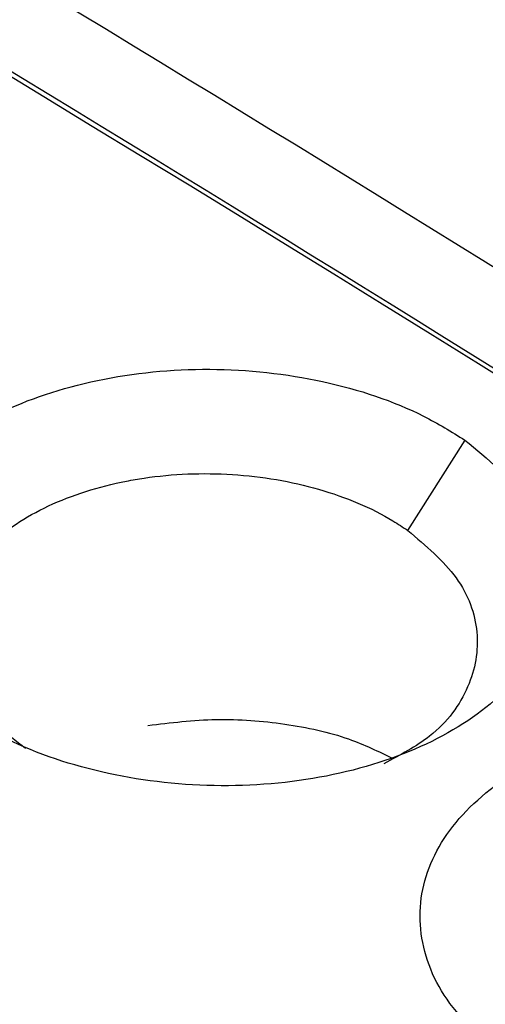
# Model space of a CAD drawing. Header units: millimetres. Extents: x -0.57 to 0.95, y -0.4 to 0.71.
# Tile 181 of 256: x 0.74321 to 0.74629, y -0.1154 to -0.10888. Entities that reach past the tile are written whole.
import ezdxf

# ---------------------------------------------------------------- set-up
doc = ezdxf.new("R2010")
doc.units = ezdxf.units.MM
doc.layers.add('FORMAT', color=7, linetype='Continuous')

msp = doc.modelspace()

# ---------------------------------------------------------------- linework, layer by layer
at = {"layer": 'FORMAT', "color": 7, "linetype": 'Continuous', "lineweight": 25}
msp.add_line((0.74578, -0.112261), (0.746158, -0.111663), dxfattribs=at)
msp.add_arc((0.592871, -0.357801), 0.2904425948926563, 54.944243, 64.409861, dxfattribs=at)
for points, knots in [([(0.7722038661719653, -0.1126320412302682), (0.7717726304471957, -0.1125517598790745), (0.7708966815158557, -0.112388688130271), (0.7695614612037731, -0.112148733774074), (0.7681848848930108, -0.1119082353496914), (0.7667667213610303, -0.1116685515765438), (0.765306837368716, -0.1114302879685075), (0.763576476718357, -0.1111583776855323), (0.761554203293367, -0.1108561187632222), (0.7595934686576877, -0.1105817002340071), (0.7579375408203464, -0.110362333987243), (0.7568160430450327, -0.1102200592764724), (0.7558772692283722, -0.1101043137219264), (0.7552801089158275, -0.1100296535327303), (0.7548874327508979, -0.1099830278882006), (0.7546897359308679, -0.1099574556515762), (0.7545422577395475, -0.1099408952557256), (0.7542970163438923, -0.1099002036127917), (0.7539358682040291, -0.1098284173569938), (0.7534731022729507, -0.1097008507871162), (0.7529837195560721, -0.1095186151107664), (0.7526301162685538, -0.109351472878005), (0.7523710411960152, -0.1092002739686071), (0.752230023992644, -0.109112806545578), (0.7520982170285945, -0.1090277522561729), (0.7519340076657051, -0.1089243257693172), (0.7516671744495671, -0.1087486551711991), (0.7512718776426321, -0.1084866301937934), (0.7503919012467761, -0.1078996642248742), (0.7490716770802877, -0.1070299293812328), (0.7467479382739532, -0.1055389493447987), (0.7438518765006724, -0.1037479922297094), (0.7404212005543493, -0.1017303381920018), (0.7369624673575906, -0.0997991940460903), (0.7344124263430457, -0.0984523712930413), (0.7324413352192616, -0.0974493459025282), (0.7314583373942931, -0.09695996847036), (0.7305440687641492, -0.0965118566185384), (0.7300711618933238, -0.0962842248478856), (0.7297577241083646, -0.0961282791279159), (0.7295882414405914, -0.0960418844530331), (0.7294518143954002, -0.0959674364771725), (0.7293068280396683, -0.0958881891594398), (0.7290043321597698, -0.0956945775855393), (0.7287422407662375, -0.0954558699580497), (0.7285319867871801, -0.0951810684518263), (0.7284184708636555, -0.094989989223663), (0.7283271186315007, -0.0947965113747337), (0.7282445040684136, -0.0945594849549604), (0.7281715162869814, -0.0942986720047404), (0.7280679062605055, -0.0939375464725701), (0.7279430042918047, -0.0935275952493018), (0.7277971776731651, -0.0930446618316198), (0.7276524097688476, -0.092571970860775), (0.7275094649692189, -0.0921088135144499), (0.727368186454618, -0.0916552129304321), (0.7272286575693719, -0.0912110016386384), (0.727090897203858, -0.0907760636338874), (0.7269549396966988, -0.0903502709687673), (0.7268208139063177, -0.0899335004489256), (0.7266885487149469, -0.0895256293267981), (0.7265581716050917, -0.0891265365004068), (0.7264297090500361, -0.0887361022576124), (0.7263031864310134, -0.0883542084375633), (0.7261786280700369, -0.0879807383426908), (0.726056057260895, -0.087615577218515), (0.7259354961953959, -0.0872586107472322), (0.7258169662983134, -0.0869097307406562), (0.725700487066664, -0.0865688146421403), (0.7255860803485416, -0.0862358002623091), (0.7254737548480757, -0.085910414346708), (0.7253996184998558, -0.0856969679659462), (0.7253628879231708, -0.0855912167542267)], [0, 0, 0, 0, 0.0179974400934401, 0.0365573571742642, 0.0556811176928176, 0.0753701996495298, 0.0956261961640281, 0.1164508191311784, 0.1473557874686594, 0.1796957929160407, 0.1978974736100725, 0.2161043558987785, 0.2262388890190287, 0.2368502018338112, 0.2408993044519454, 0.242526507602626, 0.2450705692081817, 0.2470264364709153, 0.252842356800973, 0.2604566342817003, 0.2674197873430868, 0.2756389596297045, 0.2780495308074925, 0.2813505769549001, 0.2834497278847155, 0.2855433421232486, 0.2906287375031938, 0.2987799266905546, 0.3083888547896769, 0.3416736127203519, 0.375388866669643, 0.4429902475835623, 0.5092705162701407, 0.5738650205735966, 0.6431510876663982, 0.6570092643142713, 0.6881745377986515, 0.7001651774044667, 0.7101510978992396, 0.7155938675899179, 0.7186040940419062, 0.7201983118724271, 0.72396663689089, 0.7276497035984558, 0.7405541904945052, 0.7454640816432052, 0.7503764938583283, 0.7556373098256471, 0.7604543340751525, 0.7685826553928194, 0.7750089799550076, 0.7874130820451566, 0.7996463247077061, 0.8117090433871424, 0.8236015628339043, 0.8353241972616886, 0.8468772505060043, 0.8582610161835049, 0.8694757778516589, 0.8805218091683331, 0.8913993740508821, 0.9021087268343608, 0.9126501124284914, 0.9230237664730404, 0.9332299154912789, 0.9432687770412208, 0.9531405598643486, 0.9628454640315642, 0.9723836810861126, 0.9817553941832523, 0.9909607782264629, 1, 1, 1, 1]), ([(0.711424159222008, -0.09941520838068), (0.7132689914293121, -0.1002998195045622), (0.716959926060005, -0.1020696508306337), (0.7225123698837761, -0.1049431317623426), (0.7280734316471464, -0.1079751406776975), (0.7334661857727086, -0.1110793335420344), (0.7386885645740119, -0.1142321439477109), (0.7437391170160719, -0.1174204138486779), (0.7487901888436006, -0.1207358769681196), (0.7521526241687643, -0.1230587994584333), (0.7538343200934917, -0.1242205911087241)], [0, 0, 0, 0, 0.1309669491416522, 0.2620240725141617, 0.3929910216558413, 0.5240481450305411, 0.6428672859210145, 0.7617537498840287, 0.8808429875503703, 1, 1, 1, 1]), ([(0.7149073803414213, -0.1047059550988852), (0.7208371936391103, -0.1079184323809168), (0.7326964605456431, -0.1143431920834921), (0.7445735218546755, -0.1217812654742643), (0.7505118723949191, -0.1255001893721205)], [0, 0, 0, 0, 0.5000151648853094, 0.9999999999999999, 0.9999999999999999, 0.9999999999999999, 0.9999999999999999]), ([(0.7429067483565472, -0.1135188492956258), (0.742751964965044, -0.1134026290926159), (0.7424340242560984, -0.1131639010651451), (0.7422220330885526, -0.1127121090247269), (0.7422524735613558, -0.1122446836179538), (0.7425391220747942, -0.1118129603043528), (0.7430451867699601, -0.1114666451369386), (0.7437129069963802, -0.1112434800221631), (0.7444701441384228, -0.1111681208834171), (0.7452290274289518, -0.1112517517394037), (0.7457999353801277, -0.1114423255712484), (0.7460688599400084, -0.1116084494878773), (0.7461575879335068, -0.1116632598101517)], [0, 0, 0, 0, 0.1010275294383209, 0.2075207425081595, 0.3133470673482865, 0.419390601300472, 0.5247173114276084, 0.6301700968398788, 0.735642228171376, 0.8415344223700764, 0.9477164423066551, 1, 1, 1, 1]), ([(0.7461575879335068, -0.1116632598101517), (0.7463079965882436, -0.1117878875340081), (0.7466121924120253, -0.1120399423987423), (0.7467853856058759, -0.1125066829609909), (0.7467130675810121, -0.1129766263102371), (0.7463877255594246, -0.1134006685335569), (0.7458512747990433, -0.1137296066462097), (0.7451637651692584, -0.1139269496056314), (0.7444007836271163, -0.1139721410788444), (0.7436493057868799, -0.1138599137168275), (0.7431629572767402, -0.1136724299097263), (0.7429435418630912, -0.1135409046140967), (0.7429067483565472, -0.1135188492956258)], [0, 0, 0, 0, 0.1071718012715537, 0.2167509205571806, 0.3256843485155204, 0.4347481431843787, 0.5429173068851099, 0.6515235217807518, 0.7600029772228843, 0.8687631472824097, 0.9779930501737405, 0.9999999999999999, 0.9999999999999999, 0.9999999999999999, 0.9999999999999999]), ([(0.7432514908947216, -0.1137033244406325), (0.7431257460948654, -0.1136061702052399), (0.7428742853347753, -0.1134118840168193), (0.7427170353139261, -0.1130494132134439), (0.7427499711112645, -0.1126836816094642), (0.7429819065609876, -0.1123483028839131), (0.7433821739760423, -0.1120821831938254), (0.7437698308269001, -0.1119589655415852), (0.7441828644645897, -0.1118880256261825), (0.7446227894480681, -0.1118699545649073), (0.7452022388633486, -0.1119698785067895), (0.7455790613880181, -0.1121276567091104), (0.7457473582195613, -0.1122393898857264), (0.745779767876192, -0.1122609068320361)], [0, 0, 0, 0, 0.1060860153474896, 0.2121476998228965, 0.3181035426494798, 0.4239184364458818, 0.5296646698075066, 0.6353646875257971, 0.6572293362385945, 0.7630047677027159, 0.8688156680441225, 0.9747372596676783, 1, 1, 1, 1]), ([(0.745779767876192, -0.1122609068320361), (0.7458985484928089, -0.1123615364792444), (0.7461361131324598, -0.1125627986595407), (0.7462682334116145, -0.1129342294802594), (0.746205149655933, -0.1133001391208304), (0.7459836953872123, -0.1136111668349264), (0.7457288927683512, -0.1137471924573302), (0.7456210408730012, -0.1138047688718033)], [0, 0, 0, 0, 0.2114476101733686, 0.4229012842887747, 0.6341980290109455, 0.8451647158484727, 1, 1, 1, 1]), ([(0.7440597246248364, -0.1135506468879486), (0.7442103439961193, -0.1135324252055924), (0.744511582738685, -0.11349598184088), (0.7449696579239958, -0.1135319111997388), (0.7453750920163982, -0.1136196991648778), (0.7455859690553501, -0.1137228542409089), (0.7456801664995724, -0.1137689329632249)], [0, 0, 0, 0, 0.2626521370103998, 0.5253042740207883, 0.7879564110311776, 0.9999999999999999, 0.9999999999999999, 0.9999999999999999, 0.9999999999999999]), ([(0.7465222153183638, -0.1158141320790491), (0.7463679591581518, -0.1156951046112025), (0.7460503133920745, -0.1154500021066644), (0.7458374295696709, -0.114989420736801), (0.7458670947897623, -0.114514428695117), (0.7461531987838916, -0.1140782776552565), (0.7466586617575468, -0.1137311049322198), (0.7473256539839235, -0.1135105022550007), (0.748082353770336, -0.1134406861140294), (0.7488411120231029, -0.1135322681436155), (0.7494155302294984, -0.1137317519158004), (0.7496864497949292, -0.1139048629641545), (0.7497774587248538, -0.113963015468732)], [0, 0, 0, 0, 0.1005669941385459, 0.2070885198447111, 0.3128903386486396, 0.4188195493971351, 0.5239629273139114, 0.6291998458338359, 0.7344780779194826, 0.8402441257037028, 0.9463338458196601, 1, 1, 1, 1])]:
    msp.add_open_spline(points, degree=3, knots=knots, dxfattribs=at)
for points in [[(0.749697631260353, -0.1126295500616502), (0.74587727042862, -0.1101898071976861), (0.7420531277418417, -0.1078649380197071), (0.738230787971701, -0.105658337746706)], [(0.7376844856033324, -0.1059847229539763), (0.7450803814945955, -0.1102542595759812), (0.752483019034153, -0.1149668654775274), (0.7598519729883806, -0.1200968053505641)]]:
    msp.add_open_spline(points, degree=3, dxfattribs=at)

doc.saveas('drawing.dxf')
